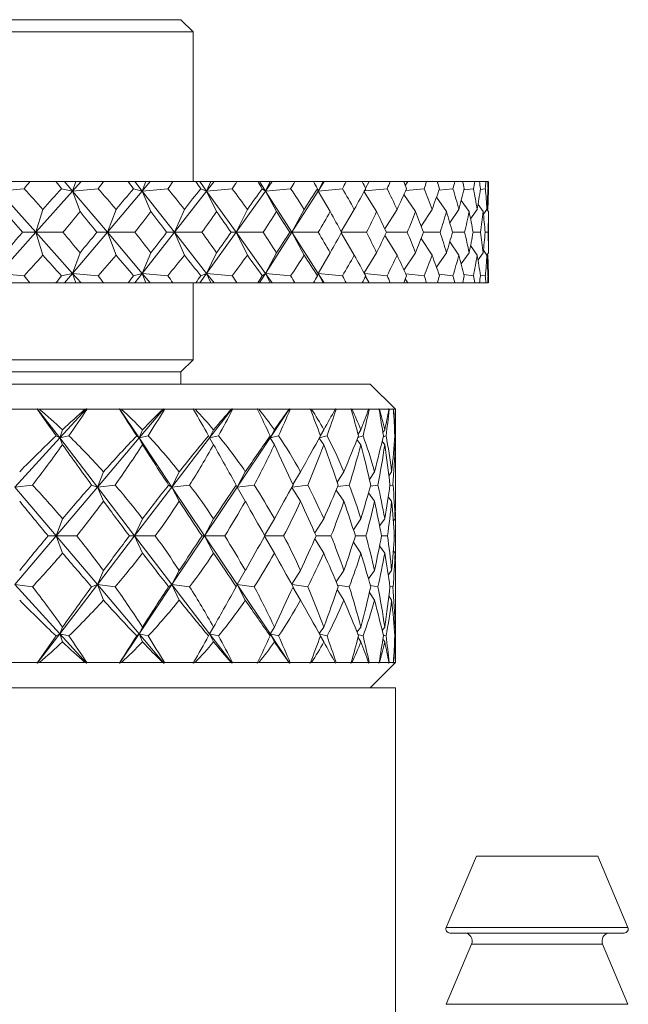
# Model space of a CAD drawing. Header units: inches. Extents: x 1 to 18.7, y 1.8 to 15.7.
# Tile 6 of 22: x 5.3 to 6.1, y 10.2 to 11.4. Entities that reach past the tile are written whole.
import ezdxf

# ---------------------------------------------------------------- set-up
doc = ezdxf.new("R2010")
doc.units = ezdxf.units.IN
doc.header["$MEASUREMENT"] = 0

msp = doc.modelspace()

# ---------------------------------------------------------------- linework, layer by layer
at = {"color": 7, "linetype": 'Continuous', "lineweight": 15}
for p, q in [((4.9091, 11.3976), (5.5191, 11.3976)), ((5.5341, 11.3826), (5.5191, 11.3976)), ((5.5341, 11.3826), (4.9091, 11.3826)), ((5.5341, 11.1976), (5.5341, 11.3826)), ((5.2941, 11.186), (5.3252, 11.1888)), ((5.3051, 11.1976), (5.3323, 11.1976)), ((5.3646, 11.1976), (5.3323, 11.1976)), ((5.3646, 11.1976), (5.3754, 11.1976)), ((5.3852, 11.186), (5.3716, 11.1888)), ((5.3754, 11.1976), (5.3852, 11.186)), ((5.3754, 11.1976), (5.3891, 11.1976)), ((5.3957, 11.1976), (5.3852, 11.186)), ((5.3891, 11.1976), (5.3852, 11.186)), ((5.3852, 11.186), (5.4168, 11.1888)), ((5.3891, 11.1976), (5.3957, 11.1976)), ((5.3957, 11.1976), (5.4236, 11.1976)), ((5.454, 11.1976), (5.4236, 11.1976)), ((5.454, 11.1976), (5.462, 11.1976)), ((5.4711, 11.186), (5.4606, 11.1888)), ((5.462, 11.1976), (5.4711, 11.186)), ((5.462, 11.1976), (5.4757, 11.1976)), ((5.4757, 11.1976), (5.4711, 11.186)), ((5.481, 11.1976), (5.4711, 11.186)), ((5.4711, 11.186), (5.5029, 11.1888)), ((5.4757, 11.1976), (5.481, 11.1976)), ((5.481, 11.1976), (5.5092, 11.1976)), ((5.5374, 11.1976), (5.5092, 11.1976)), ((5.5374, 11.1976), (5.5425, 11.1976)), ((5.5425, 11.1976), (5.5508, 11.186)), ((5.5425, 11.1976), (5.5561, 11.1976)), ((5.5508, 11.186), (5.5435, 11.1888)), ((5.5561, 11.1976), (5.5508, 11.186)), ((5.56, 11.1976), (5.5508, 11.186)), ((5.5508, 11.186), (5.5824, 11.1888)), ((5.5561, 11.1976), (5.56, 11.1976)), ((5.56, 11.1976), (5.5882, 11.1976)), ((5.6139, 11.1976), (5.5882, 11.1976)), ((5.6139, 11.1976), (5.6161, 11.1976)), ((5.6161, 11.1976), (5.6235, 11.186)), ((5.6161, 11.1976), (5.6294, 11.1976)), ((5.6235, 11.186), (5.6195, 11.1888)), ((5.6294, 11.1976), (5.6235, 11.186)), ((5.6319, 11.1976), (5.6235, 11.186)), ((5.6235, 11.186), (5.6546, 11.1888)), ((5.6294, 11.1976), (5.6319, 11.1976)), ((5.6319, 11.1976), (5.6598, 11.1976)), ((5.6827, 11.1976), (5.6598, 11.1976)), ((5.6827, 11.1976), (5.6948, 11.1976)), ((5.6884, 11.186), (5.6876, 11.1888)), ((5.6948, 11.1976), (5.6884, 11.186)), ((5.6959, 11.1976), (5.6884, 11.186)), ((5.6884, 11.186), (5.7186, 11.1888)), ((5.6948, 11.1976), (5.6959, 11.1976)), ((5.6959, 11.1976), (5.7231, 11.1976)), ((5.7431, 11.1976), (5.7231, 11.1976)), ((5.7431, 11.1976), (5.7516, 11.1976)), ((5.7458, 11.1861), (5.7737, 11.1888)), ((5.7516, 11.1976), (5.7469, 11.1896)), ((5.7516, 11.1976), (5.7775, 11.1976)), ((5.7943, 11.1976), (5.7775, 11.1976)), ((5.7943, 11.1976), (5.7992, 11.1976)), ((5.7992, 11.1976), (5.7962, 11.1928)), ((5.7967, 11.1865), (5.8194, 11.1888)), ((5.7992, 11.1976), (5.8225, 11.1976)), ((5.8358, 11.1976), (5.8225, 11.1976)), ((5.837, 11.1976), (5.8362, 11.1964)), ((5.837, 11.1976), (5.8574, 11.1976)), ((5.8378, 11.1869), (5.8551, 11.1888)), ((5.8671, 11.1976), (5.8574, 11.1976)), ((5.8671, 11.1976), (5.8819, 11.1976)), ((5.8687, 11.1874), (5.8804, 11.1888)), ((5.8879, 11.1976), (5.8819, 11.1976)), ((5.8879, 11.1976), (5.8958, 11.1976)), ((5.889, 11.188), (5.8951, 11.1888)), ((5.8981, 11.1976), (5.8958, 11.1976)), ((5.8981, 11.1976), (5.8988, 11.1976)), ((5.8984, 11.1887), (5.899, 11.1888)), ((5.2941, 11.186), (5.3397, 11.1351)), ((5.3852, 11.186), (5.3397, 11.1351)), ((5.3944, 11.1606), (5.3852, 11.186)), ((5.3852, 11.186), (5.4282, 11.1351)), ((5.4711, 11.186), (5.4282, 11.1351)), ((5.4819, 11.1606), (5.4711, 11.186)), ((5.4711, 11.186), (5.511, 11.1351)), ((5.5508, 11.186), (5.511, 11.1351)), ((5.5632, 11.1606), (5.5508, 11.186)), ((5.5508, 11.186), (5.5872, 11.1351)), ((5.6235, 11.186), (5.5872, 11.1351)), ((5.6373, 11.1606), (5.6235, 11.186)), ((5.6235, 11.186), (5.656, 11.1351)), ((5.6884, 11.186), (5.656, 11.1351)), ((5.7034, 11.1606), (5.6884, 11.186)), ((5.7608, 11.1606), (5.7453, 11.1851)), ((5.8089, 11.1606), (5.7946, 11.1819)), ((5.8471, 11.1606), (5.8347, 11.1784)), ((5.3397, 11.1351), (5.3486, 11.1634)), ((5.4282, 11.1351), (5.4389, 11.1634)), ((5.511, 11.1351), (5.5234, 11.1634)), ((5.5872, 11.1351), (5.6012, 11.1634)), ((5.656, 11.1351), (5.6714, 11.1634)), ((5.7171, 11.136), (5.7332, 11.1634)), ((5.7709, 11.1392), (5.7861, 11.1634)), ((5.8157, 11.1428), (5.8293, 11.1634)), ((5.8512, 11.1469), (5.8624, 11.1634)), ((5.8751, 11.1606), (5.8653, 11.1742)), ((5.8769, 11.1516), (5.8851, 11.1634)), ((5.8924, 11.1606), (5.8861, 11.1693)), ((5.8928, 11.1573), (5.8971, 11.1634)), ((5.8976, 11.1625), (5.8983, 11.1634)), ((5.899, 11.1606), (5.897, 11.1633)), ((5.8991, 11.1216), (5.8991, 11.1487)), ((5.2941, 11.0843), (5.3397, 11.1351)), ((5.3397, 11.1351), (5.3235, 11.1351)), ((5.3397, 11.1351), (5.3486, 11.1068)), ((5.3852, 11.0843), (5.3397, 11.1351)), ((5.3397, 11.1351), (5.3732, 11.1351)), ((5.3852, 11.0843), (5.4282, 11.1351)), ((5.4282, 11.1351), (5.4152, 11.1351)), ((5.4282, 11.1351), (5.4389, 11.1068)), ((5.4711, 11.0843), (5.4282, 11.1351)), ((5.4282, 11.1351), (5.4621, 11.1351)), ((5.4711, 11.0843), (5.511, 11.1351)), ((5.511, 11.1351), (5.5014, 11.1351)), ((5.511, 11.1351), (5.5234, 11.1068)), ((5.5508, 11.0843), (5.511, 11.1351)), ((5.511, 11.1351), (5.5449, 11.1351)), ((5.5508, 11.0843), (5.5872, 11.1351)), ((5.5872, 11.1351), (5.5811, 11.1351)), ((5.5872, 11.1351), (5.6012, 11.1068)), ((5.6235, 11.0843), (5.5872, 11.1351)), ((5.5872, 11.1351), (5.6207, 11.1351)), ((5.6235, 11.0843), (5.656, 11.1351)), ((5.656, 11.1351), (5.6534, 11.1351)), ((5.656, 11.1351), (5.6714, 11.1068)), ((5.6884, 11.0843), (5.656, 11.1351)), ((5.656, 11.1351), (5.6888, 11.1351)), ((5.7171, 11.1343), (5.7332, 11.1068)), ((5.7175, 11.1351), (5.7483, 11.1351)), ((5.7709, 11.131), (5.7861, 11.1068)), ((5.7728, 11.1351), (5.7986, 11.1351)), ((5.8157, 11.1274), (5.8293, 11.1068)), ((5.8187, 11.1351), (5.8391, 11.1351)), ((5.8545, 11.1351), (5.8695, 11.1351)), ((5.8801, 11.1351), (5.8894, 11.1351)), ((5.8949, 11.1351), (5.8985, 11.1351)), ((5.8512, 11.1234), (5.8624, 11.1068)), ((5.8769, 11.1186), (5.8851, 11.1068)), ((5.3852, 11.0843), (5.3944, 11.1097)), ((5.4711, 11.0843), (5.4819, 11.1097)), ((5.5508, 11.0843), (5.5632, 11.1097)), ((5.6235, 11.0843), (5.6373, 11.1097)), ((5.6884, 11.0843), (5.7034, 11.1097)), ((5.7453, 11.0851), (5.7608, 11.1097)), ((5.7946, 11.0883), (5.8089, 11.1097)), ((5.8347, 11.0919), (5.8471, 11.1097)), ((5.8653, 11.096), (5.8751, 11.1097)), ((5.8861, 11.101), (5.8924, 11.1097)), ((5.8928, 11.1129), (5.8971, 11.1068)), ((5.897, 11.1069), (5.899, 11.1097)), ((5.8976, 11.1078), (5.8983, 11.1068)), ((5.3252, 11.0814), (5.2941, 11.0843)), ((5.3716, 11.0814), (5.3852, 11.0843)), ((5.3754, 11.0726), (5.3852, 11.0843)), ((5.3957, 11.0726), (5.3852, 11.0843)), ((5.4168, 11.0814), (5.3852, 11.0843)), ((5.3852, 11.0843), (5.3891, 11.0726)), ((5.4606, 11.0814), (5.4711, 11.0843)), ((5.462, 11.0726), (5.4711, 11.0843)), ((5.4711, 11.0843), (5.4757, 11.0726)), ((5.481, 11.0726), (5.4711, 11.0843)), ((5.5029, 11.0814), (5.4711, 11.0843)), ((5.5425, 11.0726), (5.5508, 11.0843)), ((5.5435, 11.0814), (5.5508, 11.0843)), ((5.5508, 11.0843), (5.5561, 11.0726)), ((5.56, 11.0726), (5.5508, 11.0843)), ((5.5824, 11.0814), (5.5508, 11.0843)), ((5.6161, 11.0726), (5.6235, 11.0843)), ((5.6195, 11.0814), (5.6235, 11.0843)), ((5.6235, 11.0843), (5.6294, 11.0726)), ((5.6319, 11.0726), (5.6235, 11.0843)), ((5.6546, 11.0814), (5.6235, 11.0843)), ((5.6876, 11.0814), (5.6884, 11.0843)), ((5.6884, 11.0843), (5.6948, 11.0726)), ((5.6959, 11.0726), (5.6884, 11.0843)), ((5.7186, 11.0814), (5.6884, 11.0843)), ((5.7737, 11.0814), (5.7458, 11.0842)), ((5.7469, 11.0806), (5.7516, 11.0726)), ((5.8194, 11.0814), (5.7967, 11.0838)), ((5.8551, 11.0814), (5.8378, 11.0833)), ((5.8804, 11.0814), (5.8687, 11.0828)), ((5.8951, 11.0814), (5.889, 11.0822)), ((5.899, 11.0814), (5.8984, 11.0815)), ((5.3051, 11.0726), (5.3323, 11.0726)), ((5.3646, 11.0726), (5.3323, 11.0726)), ((5.3646, 11.0726), (5.3754, 11.0726)), ((5.3754, 11.0726), (5.3891, 11.0726)), ((5.3891, 11.0726), (5.3957, 11.0726)), ((5.3957, 11.0726), (5.4236, 11.0726)), ((5.454, 11.0726), (5.4236, 11.0726)), ((5.454, 11.0726), (5.462, 11.0726)), ((5.462, 11.0726), (5.4757, 11.0726)), ((5.4757, 11.0726), (5.481, 11.0726)), ((5.481, 11.0726), (5.5092, 11.0726)), ((5.5374, 11.0726), (5.5092, 11.0726)), ((5.5341, 10.9776), (5.5341, 11.0726)), ((5.5374, 11.0726), (5.5425, 11.0726)), ((5.5425, 11.0726), (5.5561, 11.0726)), ((5.5561, 11.0726), (5.56, 11.0726)), ((5.56, 11.0726), (5.5882, 11.0726)), ((5.6139, 11.0726), (5.5882, 11.0726)), ((5.6139, 11.0726), (5.6161, 11.0726)), ((5.6161, 11.0726), (5.6294, 11.0726)), ((5.6294, 11.0726), (5.6319, 11.0726)), ((5.6319, 11.0726), (5.6598, 11.0726)), ((5.6827, 11.0726), (5.6598, 11.0726)), ((5.6827, 11.0726), (5.6948, 11.0726)), ((5.6948, 11.0726), (5.6959, 11.0726)), ((5.6959, 11.0726), (5.7231, 11.0726)), ((5.7431, 11.0726), (5.7231, 11.0726)), ((5.7431, 11.0726), (5.7516, 11.0726)), ((5.7516, 11.0726), (5.7775, 11.0726)), ((5.7943, 11.0726), (5.7775, 11.0726)), ((5.7943, 11.0726), (5.7992, 11.0726)), ((5.7962, 11.0774), (5.7992, 11.0726)), ((5.7992, 11.0726), (5.8225, 11.0726)), ((5.8358, 11.0726), (5.8225, 11.0726)), ((5.8362, 11.0739), (5.837, 11.0726)), ((5.837, 11.0726), (5.8574, 11.0726)), ((5.8671, 11.0726), (5.8574, 11.0726)), ((5.8671, 11.0726), (5.8819, 11.0726)), ((5.8879, 11.0726), (5.8819, 11.0726)), ((5.8879, 11.0726), (5.8958, 11.0726)), ((5.8981, 11.0726), (5.8958, 11.0726)), ((5.8981, 11.0726), (5.8988, 11.0726)), ((4.9091, 10.9776), (5.5341, 10.9776)), ((5.5191, 10.9626), (5.5341, 10.9776)), ((4.9091, 10.9626), (5.5191, 10.9626)), ((5.5191, 10.9476), (5.5191, 10.9626)), ((4.9091, 10.9476), (5.7528, 10.9476)), ((5.7841, 10.9164), (5.7528, 10.9476)), ((5.3419, 10.9164), (5.2975, 10.9164)), ((5.3444, 10.9164), (5.3416, 10.9172)), ((5.3416, 10.9172), (5.3419, 10.9164)), ((5.3416, 10.9172), (5.3693, 10.881)), ((5.4005, 10.9164), (5.3444, 10.9164)), ((5.4023, 10.9172), (5.3693, 10.881)), ((5.4023, 10.9172), (5.4005, 10.9164)), ((5.4029, 10.9164), (5.4023, 10.9172)), ((5.4435, 10.9164), (5.4029, 10.9164)), ((5.4458, 10.9164), (5.4431, 10.9172)), ((5.4431, 10.9172), (5.4435, 10.9164)), ((5.4431, 10.9172), (5.4673, 10.881)), ((5.4965, 10.9164), (5.4458, 10.9164)), ((5.498, 10.9172), (5.4673, 10.881)), ((5.498, 10.9172), (5.4965, 10.9164)), ((5.4986, 10.9164), (5.498, 10.9172)), ((5.5347, 10.9164), (5.4986, 10.9164)), ((5.5367, 10.9164), (5.5342, 10.9172)), ((5.5342, 10.9172), (5.5347, 10.9164)), ((5.581, 10.9164), (5.5367, 10.9164)), ((5.5822, 10.9172), (5.5545, 10.881)), ((5.5822, 10.9172), (5.581, 10.9164)), ((5.5829, 10.9164), (5.5822, 10.9172)), ((5.6138, 10.9164), (5.5829, 10.9164)), ((5.6155, 10.9164), (5.6132, 10.9172)), ((5.6132, 10.9172), (5.6138, 10.9164)), ((5.6525, 10.9164), (5.6155, 10.9164)), ((5.6533, 10.9172), (5.6291, 10.881)), ((5.6533, 10.9172), (5.6525, 10.9164)), ((5.654, 10.9164), (5.6533, 10.9172)), ((5.6791, 10.9164), (5.654, 10.9164)), ((5.6805, 10.9164), (5.6785, 10.9172)), ((5.6785, 10.9172), (5.6791, 10.9164)), ((5.7095, 10.9164), (5.6805, 10.9164)), ((5.7099, 10.9172), (5.7095, 10.9164)), ((5.7106, 10.9164), (5.7099, 10.9172)), ((5.7294, 10.9164), (5.7106, 10.9164)), ((5.7304, 10.9164), (5.7288, 10.9172)), ((5.7288, 10.9172), (5.7294, 10.9164)), ((5.7509, 10.9164), (5.7304, 10.9164)), ((5.7517, 10.9164), (5.7509, 10.9172)), ((5.7509, 10.9172), (5.7509, 10.9164)), ((5.7638, 10.9164), (5.7517, 10.9164)), ((5.7644, 10.9164), (5.7631, 10.9172)), ((5.7631, 10.9172), (5.7638, 10.9164)), ((5.7759, 10.9164), (5.7644, 10.9164)), ((5.7763, 10.9164), (5.7755, 10.9172)), ((5.7755, 10.9172), (5.7759, 10.9164)), ((5.7816, 10.9164), (5.7763, 10.9164)), ((5.7818, 10.9164), (5.7808, 10.9172)), ((5.7808, 10.9172), (5.7816, 10.9164)), ((5.7841, 10.9164), (5.7818, 10.9164)), ((5.7841, 10.9145), (5.7841, 10.9164)), ((5.7841, 10.866), (5.7841, 10.9097)), ((5.3693, 10.881), (5.3649, 10.8837)), ((5.3693, 10.881), (5.3728, 10.8911)), ((5.3693, 10.881), (5.3805, 10.8837)), ((5.4673, 10.881), (5.4645, 10.8837)), ((5.4673, 10.881), (5.4715, 10.8911)), ((5.4673, 10.881), (5.4785, 10.8837)), ((5.5545, 10.881), (5.5532, 10.8837)), ((5.5545, 10.881), (5.5593, 10.8911)), ((5.5545, 10.881), (5.5655, 10.8837)), ((5.6291, 10.881), (5.6345, 10.8911)), ((5.6291, 10.881), (5.6293, 10.8837)), ((5.6291, 10.881), (5.6396, 10.8837)), ((5.69, 10.8811), (5.6995, 10.8837)), ((5.6914, 10.8839), (5.6955, 10.8911)), ((5.7376, 10.8818), (5.7441, 10.8837)), ((5.7379, 10.8856), (5.7413, 10.8911)), ((5.7686, 10.8876), (5.7708, 10.8911)), ((5.7689, 10.8825), (5.7723, 10.8837)), ((5.7829, 10.8901), (5.7836, 10.8911)), ((5.7832, 10.8834), (5.7838, 10.8837)), ((5.3693, 10.881), (5.3138, 10.8203)), ((5.3693, 10.881), (5.3728, 10.8727)), ((5.3693, 10.881), (5.4158, 10.8203)), ((5.4673, 10.881), (5.4158, 10.8203)), ((5.4673, 10.881), (5.4715, 10.8727)), ((5.4673, 10.881), (5.508, 10.8203)), ((5.5545, 10.881), (5.508, 10.8203)), ((5.5545, 10.881), (5.5593, 10.8727)), ((5.6291, 10.881), (5.5884, 10.8203)), ((5.6291, 10.881), (5.6345, 10.8727)), ((5.6898, 10.8807), (5.6955, 10.8727)), ((5.7365, 10.879), (5.7413, 10.8727)), ((5.7676, 10.8769), (5.7708, 10.8727)), ((5.7826, 10.874), (5.7836, 10.8727)), ((5.4158, 10.8203), (5.4234, 10.8394)), ((5.508, 10.8203), (5.5169, 10.8394)), ((5.5884, 10.8203), (5.5986, 10.8394)), ((5.6575, 10.8234), (5.6669, 10.8394)), ((5.7122, 10.8264), (5.7204, 10.8394)), ((5.7519, 10.8299), (5.7581, 10.8394)), ((5.7759, 10.8343), (5.7793, 10.8394)), ((5.7841, 10.8111), (5.7841, 10.8372)), ((5.3138, 10.8203), (5.3357, 10.8229)), ((5.4158, 10.8203), (5.4087, 10.8229)), ((5.4158, 10.8203), (5.4378, 10.8229)), ((5.508, 10.8203), (5.5038, 10.8229)), ((5.508, 10.8203), (5.5297, 10.8229)), ((5.5884, 10.8203), (5.5874, 10.8229)), ((5.5884, 10.8203), (5.6095, 10.8229)), ((5.6563, 10.8203), (5.6757, 10.8229)), ((5.7126, 10.8209), (5.7269, 10.8229)), ((5.7532, 10.8215), (5.7623, 10.8229)), ((5.7771, 10.8222), (5.781, 10.8229)), ((5.3138, 10.8203), (5.3648, 10.7601)), ((5.4158, 10.8203), (5.3648, 10.7601)), ((5.4158, 10.8203), (5.4234, 10.803)), ((5.4158, 10.8203), (5.4619, 10.7601)), ((5.508, 10.8203), (5.4619, 10.7601)), ((5.508, 10.8203), (5.5169, 10.803)), ((5.508, 10.8203), (5.5482, 10.7601)), ((5.5884, 10.8203), (5.5482, 10.7601)), ((5.5884, 10.8203), (5.5986, 10.803)), ((5.656, 10.8198), (5.6669, 10.803)), ((5.7108, 10.8167), (5.7204, 10.803)), ((5.7508, 10.8131), (5.7581, 10.803)), ((5.7752, 10.8085), (5.7793, 10.803)), ((5.3648, 10.7601), (5.3728, 10.7813)), ((5.4619, 10.7601), (5.4715, 10.7813)), ((5.5482, 10.7601), (5.5593, 10.7813)), ((5.6223, 10.7606), (5.6345, 10.7813)), ((5.6845, 10.7639), (5.6955, 10.7813)), ((5.7321, 10.7677), (5.7413, 10.7813)), ((5.7645, 10.7724), (5.7708, 10.7813)), ((5.7814, 10.7783), (5.7836, 10.7813)), ((5.7841, 10.75), (5.7841, 10.7702)), ((5.3648, 10.7601), (5.3138, 10.7)), ((5.3648, 10.7601), (5.3549, 10.7601)), ((5.3648, 10.7601), (5.3728, 10.7389)), ((5.3648, 10.7601), (5.4158, 10.7)), ((5.3648, 10.7601), (5.3903, 10.7601)), ((5.4619, 10.7601), (5.4158, 10.7)), ((5.4619, 10.7601), (5.4554, 10.7601)), ((5.4619, 10.7601), (5.4715, 10.7389)), ((5.4619, 10.7601), (5.508, 10.7)), ((5.4619, 10.7601), (5.4873, 10.7601)), ((5.5482, 10.7601), (5.508, 10.7)), ((5.5482, 10.7601), (5.5452, 10.7601)), ((5.5482, 10.7601), (5.5593, 10.7389)), ((5.5482, 10.7601), (5.5884, 10.7)), ((5.5482, 10.7601), (5.5731, 10.7601)), ((5.6223, 10.7596), (5.6345, 10.7389)), ((5.6226, 10.7601), (5.646, 10.7601)), ((5.6845, 10.7563), (5.6955, 10.7389)), ((5.6862, 10.7601), (5.7045, 10.7601)), ((5.7321, 10.7525), (5.7413, 10.7389)), ((5.7346, 10.7601), (5.7475, 10.7601)), ((5.7669, 10.7601), (5.7742, 10.7601)), ((5.7826, 10.7601), (5.784, 10.7601)), ((5.7645, 10.7479), (5.7708, 10.7389)), ((5.7814, 10.742), (5.7836, 10.7389)), ((5.4158, 10.7), (5.4234, 10.7173)), ((5.508, 10.7), (5.5169, 10.7173)), ((5.5884, 10.7), (5.5986, 10.7173)), ((5.656, 10.7004), (5.6669, 10.7173)), ((5.7108, 10.7035), (5.7204, 10.7173)), ((5.7508, 10.7072), (5.7581, 10.7173)), ((5.7752, 10.7117), (5.7793, 10.7173)), ((5.7841, 10.6831), (5.7841, 10.7091)), ((5.3138, 10.7), (5.3693, 10.6393)), ((5.3138, 10.7), (5.3357, 10.6973)), ((5.4158, 10.7), (5.3693, 10.6393)), ((5.4158, 10.7), (5.4087, 10.6973)), ((5.4158, 10.7), (5.4234, 10.6809)), ((5.4158, 10.7), (5.4673, 10.6393)), ((5.4158, 10.7), (5.4378, 10.6973)), ((5.508, 10.7), (5.4673, 10.6393)), ((5.508, 10.7), (5.5038, 10.6973)), ((5.508, 10.7), (5.5169, 10.6809)), ((5.508, 10.7), (5.5545, 10.6393)), ((5.508, 10.7), (5.5297, 10.6973)), ((5.5884, 10.7), (5.5874, 10.6973)), ((5.5884, 10.7), (5.5986, 10.6809)), ((5.5884, 10.7), (5.6291, 10.6393)), ((5.5884, 10.7), (5.6095, 10.6973)), ((5.6563, 10.6999), (5.6757, 10.6973)), ((5.6575, 10.6969), (5.6669, 10.6809)), ((5.7122, 10.6939), (5.7204, 10.6809)), ((5.7126, 10.6994), (5.7269, 10.6973)), ((5.7519, 10.6903), (5.7581, 10.6809)), ((5.7532, 10.6988), (5.7623, 10.6973)), ((5.7771, 10.698), (5.781, 10.6973)), ((5.7759, 10.6859), (5.7793, 10.6809)), ((5.7841, 10.6106), (5.7841, 10.6542)), ((5.3693, 10.6393), (5.3728, 10.6475)), ((5.4673, 10.6393), (5.4715, 10.6475)), ((5.5545, 10.6393), (5.5593, 10.6475)), ((5.6291, 10.6393), (5.6345, 10.6475)), ((5.6898, 10.6395), (5.6955, 10.6475)), ((5.7365, 10.6412), (5.7413, 10.6475)), ((5.7676, 10.6434), (5.7708, 10.6475)), ((5.7826, 10.6463), (5.7836, 10.6475)), ((5.3693, 10.6393), (5.3416, 10.6031)), ((5.3693, 10.6393), (5.3649, 10.6365)), ((5.3693, 10.6393), (5.3728, 10.6292)), ((5.3693, 10.6393), (5.4023, 10.6031)), ((5.3693, 10.6393), (5.3805, 10.6365)), ((5.4673, 10.6393), (5.4431, 10.6031)), ((5.4673, 10.6393), (5.4645, 10.6365)), ((5.4673, 10.6393), (5.4715, 10.6292)), ((5.4673, 10.6393), (5.498, 10.6031)), ((5.4673, 10.6393), (5.4785, 10.6365)), ((5.5545, 10.6393), (5.5532, 10.6365)), ((5.5545, 10.6393), (5.5593, 10.6292)), ((5.5545, 10.6393), (5.5822, 10.6031)), ((5.5545, 10.6393), (5.5655, 10.6365)), ((5.6291, 10.6393), (5.6293, 10.6365)), ((5.6291, 10.6393), (5.6345, 10.6292)), ((5.6291, 10.6393), (5.6533, 10.6031)), ((5.6291, 10.6393), (5.6396, 10.6365)), ((5.69, 10.6392), (5.6995, 10.6365)), ((5.6914, 10.6363), (5.6955, 10.6292)), ((5.7376, 10.6385), (5.7441, 10.6365)), ((5.7379, 10.6347), (5.7413, 10.6292)), ((5.7686, 10.6327), (5.7708, 10.6292)), ((5.7689, 10.6377), (5.7723, 10.6365)), ((5.7829, 10.6301), (5.7836, 10.6292)), ((5.7832, 10.6368), (5.7838, 10.6365)), ((5.7841, 10.6039), (5.7841, 10.6058)), ((5.2975, 10.6039), (5.3419, 10.6039)), ((5.3419, 10.6039), (5.3416, 10.6031)), ((5.3416, 10.6031), (5.3444, 10.6039)), ((5.3444, 10.6039), (5.4005, 10.6039)), ((5.4005, 10.6039), (5.4023, 10.6031)), ((5.4023, 10.6031), (5.4029, 10.6039)), ((5.4029, 10.6039), (5.4435, 10.6039)), ((5.4435, 10.6039), (5.4431, 10.6031)), ((5.4431, 10.6031), (5.4458, 10.6039)), ((5.4458, 10.6039), (5.4965, 10.6039)), ((5.4965, 10.6039), (5.498, 10.6031)), ((5.498, 10.6031), (5.4986, 10.6039)), ((5.4986, 10.6039), (5.5347, 10.6039)), ((5.5347, 10.6039), (5.5342, 10.6031)), ((5.5342, 10.6031), (5.5367, 10.6039)), ((5.5367, 10.6039), (5.581, 10.6039)), ((5.581, 10.6039), (5.5822, 10.6031)), ((5.5822, 10.6031), (5.5829, 10.6039)), ((5.5829, 10.6039), (5.6138, 10.6039)), ((5.6138, 10.6039), (5.6132, 10.6031)), ((5.6132, 10.6031), (5.6155, 10.6039)), ((5.6155, 10.6039), (5.6525, 10.6039)), ((5.6525, 10.6039), (5.6533, 10.6031)), ((5.6533, 10.6031), (5.654, 10.6039)), ((5.654, 10.6039), (5.6791, 10.6039)), ((5.6791, 10.6039), (5.6785, 10.6031)), ((5.6785, 10.6031), (5.6805, 10.6039)), ((5.6805, 10.6039), (5.7095, 10.6039)), ((5.7095, 10.6039), (5.7099, 10.6031)), ((5.7099, 10.6031), (5.7106, 10.6039)), ((5.7106, 10.6039), (5.7294, 10.6039)), ((5.7294, 10.6039), (5.7288, 10.6031)), ((5.7288, 10.6031), (5.7304, 10.6039)), ((5.7304, 10.6039), (5.7509, 10.6039)), ((5.7509, 10.6039), (5.7509, 10.6031)), ((5.7509, 10.6031), (5.7517, 10.6039)), ((5.7517, 10.6039), (5.7638, 10.6039)), ((5.7528, 10.5726), (5.7841, 10.6039)), ((5.7638, 10.6039), (5.7631, 10.6031)), ((5.7631, 10.6031), (5.7644, 10.6039)), ((5.7644, 10.6039), (5.7759, 10.6039)), ((5.7759, 10.6039), (5.7755, 10.6031)), ((5.7755, 10.6031), (5.7763, 10.6039)), ((5.7763, 10.6039), (5.7816, 10.6039)), ((5.7816, 10.6039), (5.7808, 10.6031)), ((5.7808, 10.6031), (5.7818, 10.6039)), ((5.7818, 10.6039), (5.7841, 10.6039)), ((5.5278, 10.5726), (4.0341, 10.5726)), ((5.7841, 10.5726), (5.5278, 10.5726)), ((5.7841, 9.601), (5.7841, 10.5726)), ((5.8841, 10.3646), (5.8468, 10.2766)), ((6.0341, 10.3646), (5.8841, 10.3646)), ((6.0713, 10.2766), (6.0341, 10.3646)), ((5.8468, 10.2766), (5.8804, 10.2766)), ((5.8804, 10.2766), (6.0713, 10.2766)), ((6.0667, 10.2696), (5.8514, 10.2696)), ((5.8782, 10.2557), (5.8468, 10.1816)), ((6.04, 10.2557), (5.8782, 10.2557)), ((6.0713, 10.1816), (6.04, 10.2557)), ((5.8468, 10.1816), (5.8804, 10.1816)), ((5.8804, 10.1816), (6.0713, 10.1816))]:
    msp.add_line(p, q, dxfattribs=at)
for centre, radius, start, end in [((5.8514, 10.2746), 0.005, 157.0723, 270), ((6.0667, 10.2746), 0.005, 270, 22.9277), ((5.869, 10.2596), 0.01, 337.0723, 90), ((6.0492, 10.2596), 0.01, 90, 202.9277)]:
    msp.add_arc(centre, radius, start, end, dxfattribs=at)
for centre, major_axis, ratio, start_param, end_param in [((4.9091, 12.5069), (0.3624, 1.7035), 0.540814, 3.950178, 3.958151), ((4.9091, 9.7633), (-0.2254, 1.71), 0.563736, 5.593531, 5.619704), ((4.9091, 9.7633), (0.9195, 1.7033), 0.215383, 0.705064, 0.731237), ((4.9091, 12.5069), (-0.9467, 1.7072), 0.16963, 2.345804, 2.353777), ((4.9091, 12.5069), (0.2254, 1.71), 0.563736, 3.909794, 3.917767), ((4.9091, 9.7633), (-0.0753, 1.7142), 0.575864, 5.642431, 5.668604), ((4.9091, 9.7633), (0.9467, 1.7072), 0.16963, 0.683096, 0.709269), ((4.9091, 12.5069), (-0.967, 1.7105), 0.124008, 2.369603, 2.377576), ((4.9091, 12.5069), (0.0753, 1.7142), 0.575864, 3.860893, 3.868866), ((4.9091, 9.7633), (0.0798, 1.7141), 0.575678, 5.694505, 5.720678), ((4.9091, 9.7633), (0.967, 1.7105), 0.124008, 0.659297, 0.68547), ((4.9091, 12.5069), (-0.9808, 1.713), 0.078517, 2.394667, 2.40264), ((4.9091, 12.5069), (-0.0798, 1.7141), 0.575678, 3.80882, 3.816793), ((4.9091, 9.7633), (0.2297, 1.7098), 0.563201, 5.743218, 5.769392), ((4.9091, 9.7633), (0.9808, 1.713), 0.078517, 0.634233, 0.660407), ((4.9091, 12.5069), (-0.9884, 1.7144), 0.033124, 2.4205, 2.428473), ((4.9091, 12.5069), (-0.2297, 1.7098), 0.563201, 3.760106, 3.768079), ((4.9091, 9.7633), (0.3662, 1.7033), 0.539995, 5.783296, 5.80947), ((4.9091, 9.7633), (0.9884, 1.7144), 0.033124, 0.6084, 0.634574), ((4.9091, 12.5069), (-0.9898, 1.7147), 0.012225, 3.828562, 3.836535), ((4.9091, 12.5069), (-0.3662, 1.7033), 0.539995, 3.720028, 3.728001), ((4.9091, 9.7633), (0.4855, 1.6969), 0.508461, 5.812164, 5.838337), ((4.9091, 9.7633), (0.9898, 1.7147), 0.012225, 5.674762, 5.700936), ((4.9091, 12.5069), (-0.9851, 1.7138), 0.057591, 3.802528, 3.810501), ((4.9091, 12.5069), (-0.4855, 1.6969), 0.508461, 3.69116, 3.699133), ((4.9091, 9.7633), (0.5871, 1.6923), 0.471054, 5.829685, 5.855858), ((4.9091, 9.7633), (0.9851, 1.7138), 0.057591, 5.700796, 5.726969), ((4.9091, 12.5069), (-0.9742, 1.7118), 0.103031, 3.777052, 3.785025), ((4.9091, 12.5069), (-0.5871, 1.6923), 0.471054, 3.67364, 3.681613), ((4.9091, 9.7633), (0.6726, 1.6902), 0.429809, 5.8371, 5.863274), ((4.9091, 9.7633), (0.9742, 1.7118), 0.103031, 5.726272, 5.752446), ((4.9091, 12.5069), (-0.9569, 1.7088), 0.14859, 3.752605, 3.760578), ((4.9091, 12.5069), (-0.6726, 1.6902), 0.429809, 3.666224, 3.674197), ((4.9091, 9.7633), (0.7442, 1.6905), 0.386226, 5.836122, 5.862295), ((4.9091, 9.7633), (0.9569, 1.7088), 0.14859, 5.75072, 5.776893), ((4.9091, 12.5069), (-0.9329, 1.7051), 0.194285, 3.729717, 3.73769), ((4.9091, 12.5069), (-0.7442, 1.6905), 0.386226, 3.667202, 3.675175), ((4.9091, 9.7633), (0.8039, 1.6926), 0.341328, 5.828425, 5.854599), ((4.9091, 9.7633), (0.9329, 1.7051), 0.194285, 5.773608, 5.799781), ((4.9091, 12.5069), (-0.9018, 1.701), 0.240091, 3.709008, 3.716981), ((4.9091, 12.5069), (-0.8039, 1.6926), 0.341328, 3.674899, 3.682872), ((4.9091, 9.7633), (0.8535, 1.696), 0.295776, 5.815462, 5.841636), ((4.9091, 9.7633), (0.9018, 1.701), 0.240091, 5.794316, 5.82049), ((4.9091, 12.5069), (-0.863, 1.6969), 0.285912, 3.691227, 3.6992), ((4.9091, 9.7633), (0.8941, 1.7001), 0.249974, 5.798426, 5.824599), ((4.9091, 12.5069), (-0.8535, 1.696), 0.295776, 3.687862, 3.695835), ((4.9091, 12.5069), (-0.9195, 1.7033), 0.215383, 2.357996, 2.382337), ((4.9091, 12.5069), (0.2254, 1.71), 0.563736, 3.859266, 3.883607), ((4.9091, 12.5069), (-0.9467, 1.7072), 0.16963, 2.379963, 2.404305), ((4.9091, 12.5069), (0.0753, 1.7142), 0.575864, 3.810365, 3.834707), ((4.9091, 12.5069), (-0.967, 1.7105), 0.124008, 2.403763, 2.428104), ((4.9091, 12.5069), (-0.0798, 1.7141), 0.575678, 3.758292, 3.782633), ((4.9091, 12.5069), (-0.9808, 1.713), 0.078517, 2.428826, 2.453167), ((4.9091, 12.5069), (-0.2297, 1.7098), 0.563201, 3.709578, 3.733919), ((4.9091, 12.5069), (-0.9884, 1.7144), 0.033124, 2.454659, 2.479), ((4.9091, 12.5069), (-0.3662, 1.7033), 0.539995, 3.6695, 3.693841), ((4.9091, 12.5069), (-0.9898, 1.7147), 0.012225, 3.778034, 3.802376), ((4.9091, 12.5069), (-0.4855, 1.6969), 0.508461, 3.640632, 3.664974), ((4.9091, 12.5069), (-0.9851, 1.7138), 0.057591, 3.752, 3.776342), ((4.9091, 12.5069), (-0.5871, 1.6923), 0.471054, 3.623112, 3.647453), ((4.9091, 12.5069), (-0.9742, 1.7118), 0.103031, 3.726524, 3.750865), ((4.9091, 12.5069), (-0.6726, 1.6902), 0.429809, 3.615696, 3.640037), ((4.9091, 12.5069), (-0.9569, 1.7088), 0.14859, 3.702077, 3.726418), ((4.9091, 12.5069), (-0.7442, 1.6905), 0.386226, 3.616675, 3.641016), ((4.9091, 12.5069), (-0.9329, 1.7051), 0.194285, 3.679189, 3.70353), ((4.9091, 12.5069), (-0.8039, 1.6926), 0.341328, 3.624371, 3.648713), ((4.9091, 12.5069), (-0.9018, 1.701), 0.240091, 3.65848, 3.682822), ((4.9091, 12.5069), (-0.8535, 1.696), 0.295776, 3.637334, 3.661675), ((4.9091, 12.5069), (-0.863, 1.6969), 0.285912, 3.653751, 3.66504), ((4.9091, 9.7633), (0.9195, 1.7033), 0.215383, 0.759255, 0.783597), ((4.9091, 9.7633), (-0.2254, 1.71), 0.563736, 5.541171, 5.565512), ((4.9091, 9.7633), (0.9467, 1.7072), 0.16963, 0.737288, 0.761629), ((4.9091, 9.7633), (-0.0753, 1.7142), 0.575864, 5.590071, 5.614413), ((4.9091, 9.7633), (0.967, 1.7105), 0.124008, 0.713489, 0.73783), ((4.9091, 9.7633), (0.0798, 1.7141), 0.575678, 5.642145, 5.666486), ((4.9091, 9.7633), (0.9808, 1.713), 0.078517, 0.688425, 0.712766), ((4.9091, 9.7633), (0.2297, 1.7098), 0.563201, 5.690859, 5.7152), ((4.9091, 9.7633), (0.9884, 1.7144), 0.033124, 0.662592, 0.686933), ((4.9091, 9.7633), (0.3662, 1.7033), 0.539995, 5.730936, 5.755278), ((4.9091, 9.7633), (0.9898, 1.7147), 0.012225, 5.622402, 5.646744), ((4.9091, 9.7633), (0.4855, 1.6969), 0.508461, 5.759804, 5.784146), ((4.9091, 9.7633), (0.9851, 1.7138), 0.057591, 5.648436, 5.672777), ((4.9091, 9.7633), (0.5871, 1.6923), 0.471054, 5.777325, 5.801666), ((4.9091, 9.7633), (0.9742, 1.7118), 0.103031, 5.673913, 5.698254), ((4.9091, 9.7633), (0.6726, 1.6902), 0.429809, 5.784741, 5.809082), ((4.9091, 9.7633), (0.9569, 1.7088), 0.14859, 5.69836, 5.722701), ((4.9091, 9.7633), (0.7442, 1.6905), 0.386226, 5.783762, 5.808103), ((4.9091, 9.7633), (0.9329, 1.7051), 0.194285, 5.721248, 5.745589), ((4.9091, 9.7633), (0.8039, 1.6926), 0.341328, 5.776065, 5.800407), ((4.9091, 9.7633), (0.9018, 1.701), 0.240091, 5.741956, 5.766298), ((4.9091, 9.7633), (0.8535, 1.696), 0.295776, 5.763102, 5.787444), ((4.9091, 9.7633), (0.863, 1.6969), 0.285912, 5.759738, 5.771027), ((4.9091, 12.5069), (0.2254, 1.71), 0.563736, 3.805074, 3.831247), ((4.9091, 12.5069), (-0.9195, 1.7033), 0.215383, 2.410356, 2.436529), ((4.9091, 12.5069), (0.0753, 1.7142), 0.575864, 3.756173, 3.782347), ((4.9091, 12.5069), (-0.9467, 1.7072), 0.16963, 2.432323, 2.458497), ((4.9091, 12.5069), (-0.0798, 1.7141), 0.575678, 3.7041, 3.730273), ((4.9091, 12.5069), (-0.967, 1.7105), 0.124008, 2.456122, 2.482296), ((4.9091, 12.5069), (-0.2297, 1.7098), 0.563201, 3.655386, 3.68156), ((4.9091, 12.5069), (-0.9808, 1.713), 0.078517, 2.481186, 2.507359), ((4.9091, 12.5069), (-0.3662, 1.7033), 0.539995, 3.615308, 3.641482), ((4.9091, 12.5069), (-0.9884, 1.7144), 0.033124, 2.507019, 2.533192), ((4.9091, 12.5069), (-0.4855, 1.6969), 0.508461, 3.586441, 3.612614), ((4.9091, 12.5069), (-0.9898, 1.7147), 0.012225, 3.723842, 3.750016), ((4.9091, 12.5069), (-0.5871, 1.6923), 0.471054, 3.56892, 3.595093), ((4.9091, 12.5069), (-0.9851, 1.7138), 0.057591, 3.697809, 3.723982), ((4.9091, 12.5069), (-0.6726, 1.6902), 0.429809, 3.561504, 3.587677), ((4.9091, 12.5069), (-0.9742, 1.7118), 0.103031, 3.672332, 3.698506), ((4.9091, 12.5069), (-0.7442, 1.6905), 0.386226, 3.562483, 3.588656), ((4.9091, 12.5069), (-0.9569, 1.7088), 0.14859, 3.647885, 3.674058), ((4.9091, 12.5069), (-0.8039, 1.6926), 0.341328, 3.570179, 3.596353), ((4.9091, 12.5069), (-0.9329, 1.7051), 0.194285, 3.624997, 3.65117), ((4.9091, 12.5069), (-0.8535, 1.696), 0.295776, 3.583142, 3.609316), ((4.9091, 12.5069), (-0.9018, 1.701), 0.240091, 3.604288, 3.630462), ((4.9091, 12.5069), (-0.8941, 1.7001), 0.249974, 3.600179, 3.626352), ((4.9091, 9.7633), (-0.3624, 1.7035), 0.540814, 5.466627, 5.4746), ((4.9091, 9.7633), (0.9467, 1.7072), 0.16963, 0.787816, 0.795789), ((4.9091, 9.7633), (-0.2254, 1.71), 0.563736, 5.507011, 5.514984), ((4.9091, 9.7633), (0.967, 1.7105), 0.124008, 0.764017, 0.77199), ((4.9091, 9.7633), (-0.0753, 1.7142), 0.575864, 5.555912, 5.563885), ((4.9091, 9.7633), (0.9808, 1.713), 0.078517, 0.738953, 0.746926), ((4.9091, 9.7633), (0.0798, 1.7141), 0.575678, 5.607985, 5.615958), ((4.9091, 9.7633), (0.9884, 1.7144), 0.033124, 0.71312, 0.721093), ((4.9091, 9.7633), (0.2297, 1.7098), 0.563201, 5.656699, 5.664672), ((4.9091, 9.7633), (0.9898, 1.7147), 0.012225, 5.588243, 5.596216), ((4.9091, 9.7633), (0.3662, 1.7033), 0.539995, 5.696777, 5.70475), ((4.9091, 9.7633), (0.9851, 1.7138), 0.057591, 5.614277, 5.62225), ((4.9091, 9.7633), (0.4855, 1.6969), 0.508461, 5.725645, 5.733618), ((4.9091, 9.7633), (0.9742, 1.7118), 0.103031, 5.639753, 5.647726), ((4.9091, 9.7633), (0.5871, 1.6923), 0.471054, 5.743165, 5.751138), ((4.9091, 9.7633), (0.9569, 1.7088), 0.14859, 5.6642, 5.672173), ((4.9091, 9.7633), (0.6726, 1.6902), 0.429809, 5.750581, 5.758554), ((4.9091, 9.7633), (0.9329, 1.7051), 0.194285, 5.687088, 5.695061), ((4.9091, 9.7633), (0.7442, 1.6905), 0.386226, 5.749603, 5.757575), ((4.9091, 9.7633), (0.9018, 1.701), 0.240091, 5.707797, 5.71577), ((4.9091, 9.7633), (0.8039, 1.6926), 0.341328, 5.741906, 5.749879), ((4.9091, 9.7633), (0.863, 1.6969), 0.285912, 5.725578, 5.733551), ((4.9091, 9.7633), (0.8535, 1.696), 0.295776, 5.728943, 5.736916), ((4.9091, 11.9763), (-0.8586, 1.5125), 0.11151, 2.28214, 2.312766), ((4.9091, 9.5439), (0.1077, 1.5143), 0.573435, 5.848101, 5.885945), ((4.9091, 9.5439), (0.8015, 1.504), 0.233354, 0.56174, 0.599584), ((4.9091, 11.9763), (0.2484, 1.5092), 0.55591, 3.998444, 4.029069), ((4.9091, 11.9763), (-0.8716, 1.5149), 0.050919, 2.316068, 2.346693), ((4.9091, 9.5439), (0.2781, 1.5078), 0.55023, 5.908461, 5.946305), ((4.9091, 9.5439), (0.8355, 1.5087), 0.17232, 0.533149, 0.570993), ((4.9091, 11.9763), (0.0745, 1.5149), 0.575483, 3.935508, 3.966133), ((4.9091, 11.9763), (-0.8749, 1.5155), 0.009556, 3.901688, 3.932313), ((4.9091, 9.5439), (0.4233, 1.5001), 0.510503, 5.950413, 5.988257), ((4.9091, 9.5439), (0.8586, 1.5125), 0.11151, 0.501225, 0.539069), ((4.9091, 11.9763), (-0.1077, 1.5143), 0.573435, 3.866436, 3.897061), ((4.9091, 11.9763), (-0.8685, 1.5143), 0.070053, 3.867047, 3.897672), ((4.9091, 9.5439), (0.5409, 1.495), 0.460043, 5.972283, 6.010127), ((4.9091, 9.5439), (0.8716, 1.5149), 0.050919, 0.467297, 0.505141), ((4.9091, 11.9763), (-0.2781, 1.5078), 0.55023, 3.806075, 3.8367), ((4.9091, 11.9763), (-0.8524, 1.5114), 0.130706, 3.833624, 3.864249), ((4.9091, 9.5439), (0.6343, 1.4938), 0.403524, 5.977021, 6.014865), ((4.9091, 9.5439), (0.8749, 1.5155), 0.009556, 5.812848, 5.850692), ((4.9091, 11.9763), (-0.4233, 1.5001), 0.510503, 3.764124, 3.794749), ((4.9091, 11.9763), (-0.826, 1.5073), 0.191592, 3.802596, 3.833221), ((4.9091, 9.5439), (0.7077, 1.4959), 0.343994, 5.968664, 6.006508), ((4.9091, 9.5439), (0.8685, 1.5143), 0.070053, 5.84749, 5.885334), ((4.9091, 11.9763), (-0.5409, 1.495), 0.460043, 3.742253, 3.772879), ((4.9091, 11.9763), (-0.7884, 1.5024), 0.252672, 3.775387, 3.806012), ((4.9091, 9.5439), (0.765, 1.5), 0.283217, 5.950774, 5.988618), ((4.9091, 9.5439), (0.8524, 1.5114), 0.130706, 5.880913, 5.918757), ((4.9091, 11.9763), (-0.6343, 1.4938), 0.403524, 3.737515, 3.76814), ((4.9091, 11.9763), (-0.7382, 1.4978), 0.313689, 3.753818, 3.784443), ((4.9091, 9.5439), (0.8086, 1.5049), 0.222117, 5.926125, 5.963969), ((4.9091, 9.5439), (0.826, 1.5073), 0.191592, 5.91194, 5.946847), ((4.9091, 11.9763), (-0.7077, 1.4959), 0.343994, 3.745873, 3.773069), ((4.9091, 9.5439), (0.8015, 1.504), 0.233354, 0.61009, 0.669397), ((4.9091, 9.5439), (0.1077, 1.5143), 0.573435, 5.778288, 5.837595), ((4.9091, 9.5439), (0.8355, 1.5087), 0.17232, 0.581499, 0.640806), ((4.9091, 9.5439), (0.2781, 1.5078), 0.55023, 5.838648, 5.897956), ((4.9091, 9.5439), (0.8586, 1.5125), 0.11151, 0.549574, 0.608882), ((4.9091, 9.5439), (0.4233, 1.5001), 0.510503, 5.8806, 5.939907), ((4.9091, 9.5439), (0.8716, 1.5149), 0.050919, 0.515647, 0.574954), ((4.9091, 9.5439), (0.5409, 1.495), 0.460043, 5.90247, 5.961777), ((4.9091, 9.5439), (0.8749, 1.5155), 0.009556, 5.743035, 5.802342), ((4.9091, 9.5439), (0.6343, 1.4938), 0.403524, 5.907208, 5.966516), ((4.9091, 9.5439), (0.8685, 1.5143), 0.070053, 5.777676, 5.836984), ((4.9091, 9.5439), (0.7077, 1.4959), 0.343994, 5.89885, 5.958158), ((4.9091, 9.5439), (0.8524, 1.5114), 0.130706, 5.8111, 5.870407), ((4.9091, 9.5439), (0.765, 1.5), 0.283217, 5.880961, 5.940268), ((4.9091, 9.5439), (0.826, 1.5073), 0.191592, 5.842127, 5.901435), ((4.9091, 9.5439), (0.8086, 1.5049), 0.222117, 5.87482, 5.915619), ((4.9091, 11.9763), (0.2484, 1.5092), 0.55591, 3.938678, 3.987939), ((4.9091, 11.9763), (-0.8586, 1.5125), 0.11151, 2.323271, 2.372532), ((4.9091, 11.9763), (0.0745, 1.5149), 0.575483, 3.875741, 3.925002), ((4.9091, 11.9763), (-0.8716, 1.5149), 0.050919, 2.357199, 2.40646), ((4.9091, 11.9763), (-0.1077, 1.5143), 0.573435, 3.806669, 3.85593), ((4.9091, 11.9763), (-0.8749, 1.5155), 0.009556, 3.841922, 3.891182), ((4.9091, 11.9763), (-0.2781, 1.5078), 0.55023, 3.746308, 3.795569), ((4.9091, 11.9763), (-0.8685, 1.5143), 0.070053, 3.80728, 3.856541), ((4.9091, 11.9763), (-0.4233, 1.5001), 0.510503, 3.704357, 3.753618), ((4.9091, 11.9763), (-0.8524, 1.5114), 0.130706, 3.773857, 3.823118), ((4.9091, 11.9763), (-0.5409, 1.495), 0.460043, 3.682487, 3.731748), ((4.9091, 11.9763), (-0.826, 1.5073), 0.191592, 3.742829, 3.79209), ((4.9091, 11.9763), (-0.6343, 1.4938), 0.403524, 3.677748, 3.727009), ((4.9091, 11.9763), (-0.7884, 1.5024), 0.252672, 3.71562, 3.764881), ((4.9091, 11.9763), (-0.7077, 1.4959), 0.343994, 3.686106, 3.735367), ((4.9091, 11.9763), (-0.7382, 1.4978), 0.313689, 3.708405, 3.743312), ((4.9091, 9.5439), (-0.0745, 1.5149), 0.575483, 5.639402, 5.688663), ((4.9091, 9.5439), (0.8355, 1.5087), 0.17232, 0.661358, 0.710619), ((4.9091, 9.5439), (0.1077, 1.5143), 0.573435, 5.708475, 5.757735), ((4.9091, 9.5439), (0.8586, 1.5125), 0.11151, 0.629434, 0.678695), ((4.9091, 9.5439), (0.2781, 1.5078), 0.55023, 5.768835, 5.818096), ((4.9091, 9.5439), (0.8716, 1.5149), 0.050919, 0.595507, 0.644767), ((4.9091, 9.5439), (0.4233, 1.5001), 0.510503, 5.810786, 5.860047), ((4.9091, 9.5439), (0.8749, 1.5155), 0.009556, 5.673222, 5.722483), ((4.9091, 9.5439), (0.5409, 1.495), 0.460043, 5.832657, 5.881917), ((4.9091, 9.5439), (0.8685, 1.5143), 0.070053, 5.707863, 5.757124), ((4.9091, 9.5439), (0.6343, 1.4938), 0.403524, 5.837395, 5.886656), ((4.9091, 9.5439), (0.8524, 1.5114), 0.130706, 5.741286, 5.790547), ((4.9091, 9.5439), (0.7077, 1.4959), 0.343994, 5.829037, 5.878298), ((4.9091, 9.5439), (0.826, 1.5073), 0.191592, 5.772314, 5.821575), ((4.9091, 9.5439), (0.765, 1.5), 0.283217, 5.811147, 5.860408), ((4.9091, 9.5439), (0.7884, 1.5024), 0.252672, 5.799523, 5.83443), ((4.9091, 11.9763), (-0.8355, 1.5087), 0.17232, 2.36116, 2.407129), ((4.9091, 11.9763), (0.0745, 1.5149), 0.575483, 3.80922, 3.855189), ((4.9091, 11.9763), (-0.8586, 1.5125), 0.11151, 2.393085, 2.439054), ((4.9091, 11.9763), (-0.1077, 1.5143), 0.573435, 3.740147, 3.786117), ((4.9091, 11.9763), (-0.8716, 1.5149), 0.050919, 2.427012, 2.472981), ((4.9091, 11.9763), (-0.2781, 1.5078), 0.55023, 3.679787, 3.725756), ((4.9091, 11.9763), (-0.8749, 1.5155), 0.009556, 3.7754, 3.821369), ((4.9091, 11.9763), (-0.4233, 1.5001), 0.510503, 3.637835, 3.683805), ((4.9091, 11.9763), (-0.8685, 1.5143), 0.070053, 3.740759, 3.786728), ((4.9091, 11.9763), (-0.5409, 1.495), 0.460043, 3.615965, 3.661935), ((4.9091, 11.9763), (-0.8524, 1.5114), 0.130706, 3.707336, 3.753305), ((4.9091, 11.9763), (-0.6343, 1.4938), 0.403524, 3.611227, 3.657196), ((4.9091, 11.9763), (-0.826, 1.5073), 0.191592, 3.676308, 3.722277), ((4.9091, 11.9763), (-0.7077, 1.4959), 0.343994, 3.619585, 3.665554), ((4.9091, 11.9763), (-0.7884, 1.5024), 0.252672, 3.649098, 3.695068), ((4.9091, 11.9763), (-0.765, 1.5), 0.283217, 3.637474, 3.671561), ((4.9091, 9.5439), (0.8355, 1.5087), 0.17232, 0.734463, 0.780432), ((4.9091, 9.5439), (-0.0745, 1.5149), 0.575483, 5.569589, 5.615558), ((4.9091, 9.5439), (0.8586, 1.5125), 0.11151, 0.702539, 0.748508), ((4.9091, 9.5439), (0.1077, 1.5143), 0.573435, 5.638661, 5.684631), ((4.9091, 9.5439), (0.8716, 1.5149), 0.050919, 0.668611, 0.714581), ((4.9091, 9.5439), (0.2781, 1.5078), 0.55023, 5.699022, 5.744991), ((4.9091, 9.5439), (0.8749, 1.5155), 0.009556, 5.603409, 5.649378), ((4.9091, 9.5439), (0.4233, 1.5001), 0.510503, 5.740973, 5.786943), ((4.9091, 9.5439), (0.8685, 1.5143), 0.070053, 5.63805, 5.684019), ((4.9091, 9.5439), (0.5409, 1.495), 0.460043, 5.762843, 5.808813), ((4.9091, 9.5439), (0.8524, 1.5114), 0.130706, 5.671473, 5.717442), ((4.9091, 9.5439), (0.6343, 1.4938), 0.403524, 5.767582, 5.813551), ((4.9091, 9.5439), (0.826, 1.5073), 0.191592, 5.702501, 5.74847), ((4.9091, 9.5439), (0.7077, 1.4959), 0.343994, 5.759224, 5.805193), ((4.9091, 9.5439), (0.7884, 1.5024), 0.252672, 5.72971, 5.77568), ((4.9091, 9.5439), (0.765, 1.5), 0.283217, 5.753217, 5.787303), ((4.9091, 11.9763), (0.0745, 1.5149), 0.575483, 3.736115, 3.785376), ((4.9091, 11.9763), (-0.8355, 1.5087), 0.17232, 2.430973, 2.480234), ((4.9091, 11.9763), (-0.1077, 1.5143), 0.573435, 3.667043, 3.716303), ((4.9091, 11.9763), (-0.8586, 1.5125), 0.11151, 2.462898, 2.512159), ((4.9091, 11.9763), (-0.2781, 1.5078), 0.55023, 3.606682, 3.655943), ((4.9091, 11.9763), (-0.8716, 1.5149), 0.050919, 2.496825, 2.546086), ((4.9091, 11.9763), (-0.4233, 1.5001), 0.510503, 3.564731, 3.613991), ((4.9091, 11.9763), (-0.8749, 1.5155), 0.009556, 3.702295, 3.751556), ((4.9091, 11.9763), (-0.5409, 1.495), 0.460043, 3.54286, 3.592121), ((4.9091, 11.9763), (-0.8685, 1.5143), 0.070053, 3.667654, 3.716915), ((4.9091, 11.9763), (-0.6343, 1.4938), 0.403524, 3.538122, 3.587383), ((4.9091, 11.9763), (-0.8524, 1.5114), 0.130706, 3.634231, 3.683492), ((4.9091, 11.9763), (-0.7077, 1.4959), 0.343994, 3.54648, 3.595741), ((4.9091, 11.9763), (-0.826, 1.5073), 0.191592, 3.603203, 3.652464), ((4.9091, 11.9763), (-0.765, 1.5), 0.283217, 3.56437, 3.613631), ((4.9091, 11.9763), (-0.7884, 1.5024), 0.252672, 3.590348, 3.625255), ((4.9091, 9.5439), (-0.2484, 1.5092), 0.55591, 5.436839, 5.4861), ((4.9091, 9.5439), (0.8586, 1.5125), 0.11151, 0.76906, 0.818321), ((4.9091, 9.5439), (-0.0745, 1.5149), 0.575483, 5.499776, 5.549037), ((4.9091, 9.5439), (0.8716, 1.5149), 0.050919, 0.735133, 0.784394), ((4.9091, 9.5439), (0.1077, 1.5143), 0.573435, 5.568848, 5.618109), ((4.9091, 9.5439), (0.8749, 1.5155), 0.009556, 5.533596, 5.582856), ((4.9091, 9.5439), (0.2781, 1.5078), 0.55023, 5.629209, 5.67847), ((4.9091, 9.5439), (0.8685, 1.5143), 0.070053, 5.568237, 5.617498), ((4.9091, 9.5439), (0.4233, 1.5001), 0.510503, 5.67116, 5.720421), ((4.9091, 9.5439), (0.8524, 1.5114), 0.130706, 5.60166, 5.650921), ((4.9091, 9.5439), (0.5409, 1.495), 0.460043, 5.69303, 5.742291), ((4.9091, 9.5439), (0.826, 1.5073), 0.191592, 5.632688, 5.681949), ((4.9091, 9.5439), (0.6343, 1.4938), 0.403524, 5.697769, 5.74703), ((4.9091, 9.5439), (0.7884, 1.5024), 0.252672, 5.659897, 5.709158), ((4.9091, 9.5439), (0.7077, 1.4959), 0.343994, 5.689411, 5.738672), ((4.9091, 11.9763), (-0.8015, 1.504), 0.233354, 2.472196, 2.531503), ((4.9091, 11.9763), (-0.1077, 1.5143), 0.573435, 3.587183, 3.64649), ((4.9091, 11.9763), (-0.8355, 1.5087), 0.17232, 2.500787, 2.560094), ((4.9091, 11.9763), (-0.2781, 1.5078), 0.55023, 3.526822, 3.58613), ((4.9091, 11.9763), (-0.8586, 1.5125), 0.11151, 2.532711, 2.592018), ((4.9091, 11.9763), (-0.4233, 1.5001), 0.510503, 3.484871, 3.544178), ((4.9091, 11.9763), (-0.8716, 1.5149), 0.050919, 2.566638, 2.625946), ((4.9091, 11.9763), (-0.5409, 1.495), 0.460043, 3.463001, 3.522308), ((4.9091, 11.9763), (-0.8749, 1.5155), 0.009556, 3.622436, 3.681743), ((4.9091, 11.9763), (-0.6343, 1.4938), 0.403524, 3.458262, 3.51757), ((4.9091, 11.9763), (-0.8685, 1.5143), 0.070053, 3.587794, 3.647102), ((4.9091, 11.9763), (-0.7077, 1.4959), 0.343994, 3.46662, 3.525928), ((4.9091, 11.9763), (-0.8524, 1.5114), 0.130706, 3.554371, 3.613678), ((4.9091, 11.9763), (-0.765, 1.5), 0.283217, 3.48451, 3.543817), ((4.9091, 11.9763), (-0.826, 1.5073), 0.191592, 3.523343, 3.582651), ((4.9091, 9.5439), (0.7382, 1.4978), 0.313689, 5.681466, 5.716373), ((4.9091, 11.9763), (-0.8086, 1.5049), 0.222117, 3.509159, 3.549958), ((4.9091, 9.5439), (0.8586, 1.5125), 0.11151, 0.828827, 0.859452), ((4.9091, 11.9763), (-0.1077, 1.5143), 0.573435, 3.538833, 3.576677), ((4.9091, 11.9763), (-0.8015, 1.504), 0.233354, 2.542009, 2.579853), ((4.9091, 9.5439), (-0.2484, 1.5092), 0.55591, 5.395708, 5.426334), ((4.9091, 9.5439), (0.8716, 1.5149), 0.050919, 0.7949, 0.825525), ((4.9091, 11.9763), (-0.2781, 1.5078), 0.55023, 3.478473, 3.516317), ((4.9091, 11.9763), (-0.8355, 1.5087), 0.17232, 2.5706, 2.608444), ((4.9091, 9.5439), (-0.0745, 1.5149), 0.575483, 5.458645, 5.48927), ((4.9091, 9.5439), (0.8749, 1.5155), 0.009556, 5.492465, 5.52309), ((4.9091, 11.9763), (-0.4233, 1.5001), 0.510503, 3.436521, 3.474365), ((4.9091, 11.9763), (-0.8586, 1.5125), 0.11151, 2.602524, 2.640368), ((4.9091, 9.5439), (0.1077, 1.5143), 0.573435, 5.527717, 5.558342), ((4.9091, 9.5439), (0.8685, 1.5143), 0.070053, 5.527106, 5.557731), ((4.9091, 11.9763), (-0.5409, 1.495), 0.460043, 3.414651, 3.452495), ((4.9091, 11.9763), (-0.8716, 1.5149), 0.050919, 2.636452, 2.674296), ((4.9091, 9.5439), (0.2781, 1.5078), 0.55023, 5.588078, 5.618703), ((4.9091, 9.5439), (0.8524, 1.5114), 0.130706, 5.560529, 5.591154), ((4.9091, 11.9763), (-0.6343, 1.4938), 0.403524, 3.409912, 3.447756), ((4.9091, 11.9763), (-0.8749, 1.5155), 0.009556, 3.574086, 3.61193), ((4.9091, 9.5439), (0.4233, 1.5001), 0.510503, 5.630029, 5.660654), ((4.9091, 9.5439), (0.826, 1.5073), 0.191592, 5.591557, 5.622182), ((4.9091, 11.9763), (-0.7077, 1.4959), 0.343994, 3.41827, 3.456114), ((4.9091, 11.9763), (-0.8685, 1.5143), 0.070053, 3.539444, 3.577288), ((4.9091, 9.5439), (0.5409, 1.495), 0.460043, 5.651899, 5.682524), ((4.9091, 9.5439), (0.7884, 1.5024), 0.252672, 5.618766, 5.649391), ((4.9091, 11.9763), (-0.765, 1.5), 0.283217, 3.43616, 3.474004), ((4.9091, 11.9763), (-0.8524, 1.5114), 0.130706, 3.506021, 3.543865), ((4.9091, 9.5439), (0.6343, 1.4938), 0.403524, 5.656638, 5.687263), ((4.9091, 9.5439), (0.7382, 1.4978), 0.313689, 5.640335, 5.67096), ((4.9091, 11.9763), (-0.8086, 1.5049), 0.222117, 3.460809, 3.498653), ((4.9091, 11.9763), (-0.826, 1.5073), 0.191592, 3.477931, 3.512838), ((4.9091, 9.5439), (0.7077, 1.4959), 0.343994, 5.651709, 5.678905)]:
    msp.add_ellipse(centre, major_axis=major_axis, ratio=ratio, start_param=start_param, end_param=end_param, dxfattribs=at)

doc.saveas('drawing.dxf')
